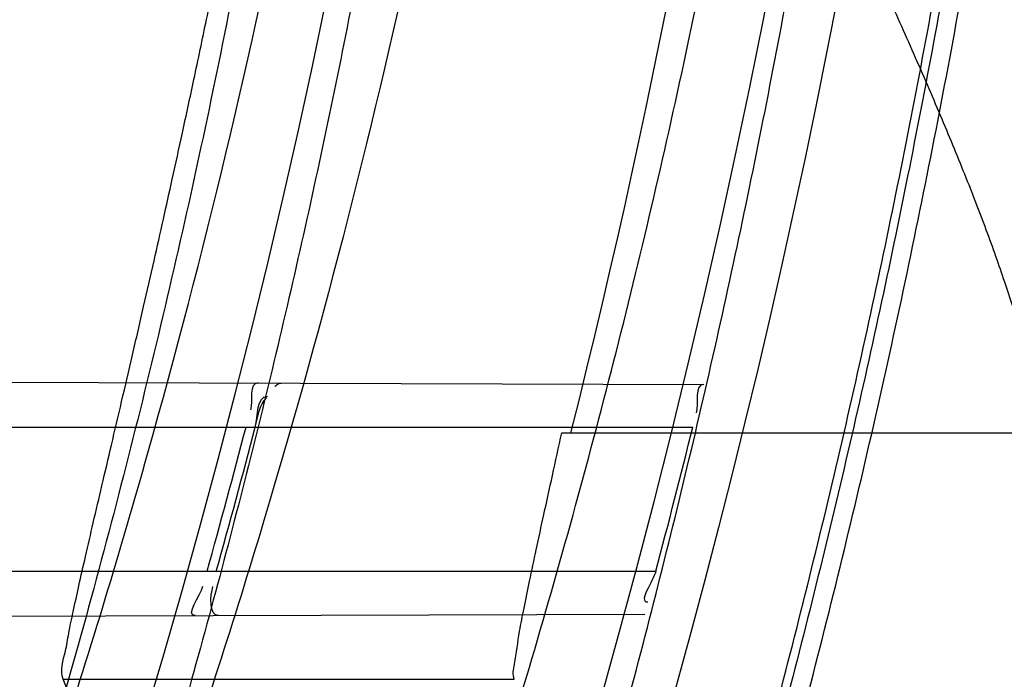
# Model space of a CAD drawing. Header units: millimetres. Extents: x 0 to 297, y 0 to 210.
# Tile 101 of 256: x 145.238 to 145.2857, y 93.0849 to 93.1169. Entities that reach past the tile are written whole.
import ezdxf

# ---------------------------------------------------------------- set-up
doc = ezdxf.new("R2010")
doc.units = ezdxf.units.MM
doc.header["$LTSCALE"] = 16.335
doc.layers.get('0').update_dxf_attribs({"linetype": 'CONTINUOUS'})
for name, color, linetype in [('01_GLOBAL', 7, 'CONTINUOUS'), ('INTFCLR_1', 7, 'CONTINUOUS'), ('INTFCLR_144815', 7, 'CONTINUOUS')]:
    doc.layers.add(name, color=color, linetype=linetype)

msp = doc.modelspace()

# ---------------------------------------------------------------- linework, layer by layer
at = {"color": 7, "linetype": 'Continuous'}
msp.add_circle((145.8748034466, 92.1344639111), 2.66, dxfattribs=at)
at = {"color": 9, "linetype": 'Continuous'}
msp.add_arc((145.8748034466, 92.1344639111), 2.6259090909, 92.9674534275, 177.0325465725, dxfattribs=at)
at = {"layer": '01_GLOBAL', "color": 7, "linetype": 'Continuous'}
msp.add_circle((145.8748034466, 92.1344639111), 2.695, dxfattribs=at)
at = {"layer": 'INTFCLR_1', "color": 9, "linetype": 'Continuous'}
for p, q in [((145.2104119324, 93.0994350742), (145.271158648, 93.0992230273)), ((145.2108577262, 93.0971596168), (145.2706262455, 93.0971596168)), ((145.2087624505, 93.09015961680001), (145.2688339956, 93.09015961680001)), ((145.2069335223, 93.0878720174), (145.2683072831, 93.0880862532))]:
    msp.add_line(p, q, dxfattribs=at)
at = {"layer": 'INTFCLR_1', "color": 7, "linetype": 'Continuous'}
msp.add_lwpolyline([(145.2503547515, 93.09913211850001), (145.2503921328, 93.0991658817), (145.2504289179, 93.0991958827), (145.250465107, 93.0992220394), (145.2505008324, 93.09924431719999), (145.2505359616, 93.099262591), (145.2505700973, 93.0992767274), (145.2506031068, 93.099286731), (145.2506351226, 93.09929266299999), (145.2506661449, 93.0992945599)], dxfattribs=at)
at = {"layer": 'INTFCLR_1', "color": 6, "linetype": 'Continuous'}
for centre, radius, start, end in [((144.8596077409, 93.1986596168), 0.4224162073, 270, 90.00000002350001), ((144.8596077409, 93.1986596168), 0.4014439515, 270, 90.00000002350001), ((144.8596387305, 93.1986576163), 0.4023311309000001, 344.3551674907, 345.3878368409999), ((144.8600708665, 93.19865759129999), 0.4023492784, 344.3558949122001, 345.3885142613), ((144.8596378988, 93.1986578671), 0.4233359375, 345.1497552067, 346.1277321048)]:
    msp.add_arc(centre, radius, start, end, dxfattribs=at)
at = {"layer": 'INTFCLR_1', "color": 9, "linetype": 'Continuous'}
for points, knots in [([(145.235167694, 93.06803805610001), (145.2359987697, 93.0702994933), (145.2376274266, 93.07486591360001), (145.2407305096, 93.0841265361), (145.2457654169, 93.10074899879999), (145.2504341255, 93.12025903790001), (145.2535169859, 93.1376959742), (145.2548129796, 93.1465996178), (145.2554818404, 93.15174935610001), (145.2570256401, 93.1646779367), (145.2586297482, 93.1867687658), (145.2583725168, 93.2128320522), (145.2571603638, 93.229722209), (145.2563978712, 93.2375211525), (145.2558364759, 93.24270819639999), (145.2541019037, 93.2567080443), (145.2501634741, 93.279125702), (145.2444881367, 93.3010123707), (145.2404287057, 93.31400265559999), (145.2389019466, 93.3186491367), (145.2365792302, 93.32549362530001), (145.2313391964, 93.3398030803), (145.2222901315, 93.3608048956), (145.211984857, 93.38064637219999), (145.2048007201, 93.3928589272), (145.2014430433, 93.39829523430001), (145.1992124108, 93.401838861), (145.1931796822, 93.4111586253), (145.1830706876, 93.4254621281), (145.1690288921, 93.44287479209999), (145.1571354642, 93.4559268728), (145.1488272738, 93.46426968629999), (145.1442335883, 93.4686868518), (145.1378598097, 93.47464399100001), (145.1289384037, 93.4824441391), (145.1192814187, 93.4900126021), (145.1131582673, 93.4943666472), (145.1101748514, 93.49636902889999), (145.1077179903, 93.4979464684), (145.1055301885, 93.4992630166), (145.1036031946, 93.50027403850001), (145.1025200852, 93.5007770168), (145.1016575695, 93.50108464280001), (145.1010609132, 93.5012239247), (145.1005598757, 93.50114822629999), (145.1004622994, 93.50067669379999), (145.1007027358, 93.5001554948), (145.1011202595, 93.49943321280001), (145.1017948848, 93.49852402), (145.1026939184, 93.4974154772), (145.1038249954, 93.4961153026), (145.1051758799, 93.49462279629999), (145.106740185, 93.4929397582), (145.1092045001, 93.4903307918), (145.1127127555, 93.4866635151), (145.1192604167, 93.47979277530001), (145.126411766, 93.4720844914), (145.1329263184, 93.4647171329), (145.1369531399, 93.4600323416), (145.143428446, 93.4523417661), (145.1533417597, 93.43987882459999), (145.1663378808, 93.4217466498), (145.175744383, 93.40694421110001), (145.1819029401, 93.3964078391), (145.1860815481, 93.3889972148), (145.1932904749, 93.3754706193), (145.2029180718, 93.35504416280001), (145.209559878, 93.3380139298), (145.212649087, 93.3291841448)], [0, 0, 0, 0, 0.0103790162, 0.0208837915, 0.0420711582, 0.08518389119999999, 0.1071959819, 0.1183353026, 0.1239410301, 0.1295663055, 0.1744258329, 0.2192337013, 0.2417180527, 0.2473539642, 0.2529903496, 0.2641931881, 0.3081223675, 0.3509244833, 0.3614867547, 0.3667496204, 0.3719934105, 0.3926231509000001, 0.4323812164, 0.470412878, 0.488854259, 0.4934078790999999, 0.4979383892, 0.5068921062, 0.5412323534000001, 0.5733304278, 0.6031976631, 0.6172528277, 0.6240454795, 0.630650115, 0.6548352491, 0.6750685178, 0.6834752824, 0.6871962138, 0.6905460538, 0.6960524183, 0.6981915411, 0.6999110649, 0.7012078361, 0.7020914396, 0.7026255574, 0.7031007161, 0.7038824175, 0.7050749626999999, 0.7066970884, 0.7087489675, 0.7112252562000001, 0.7141187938, 0.7174211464, 0.7211233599, 0.729578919, 0.7392839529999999, 0.762009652, 0.7748693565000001, 0.7816473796, 0.7886214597, 0.8181786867, 0.8502212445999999, 0.8846823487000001, 0.8936821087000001, 0.9027944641, 0.9213301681, 0.9597016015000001, 1, 1, 1, 1]), ([(145.1053256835, 93.4996596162), (145.1058354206, 93.4996595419), (145.1084302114, 93.49863302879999), (145.1114097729, 93.4968905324), (145.114679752, 93.49483322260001), (145.1177098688, 93.4928362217), (145.1239326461, 93.4884975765), (145.1337472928, 93.4809600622), (145.1428234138, 93.4731893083), (145.1493077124, 93.4672553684), (145.1539781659, 93.46285851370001), (145.1624222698, 93.4545580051), (145.1745124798, 93.4415729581), (145.1887911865, 93.4242473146), (145.1990766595, 93.4100090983), (145.2052148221, 93.400731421), (145.2074832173, 93.39720574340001), (145.2108964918, 93.3917990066), (145.2181971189, 93.3796576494), (145.2286731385, 93.3599279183), (145.2378781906, 93.33903206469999), (145.2432089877, 93.32479281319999), (145.2455710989, 93.31798419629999), (145.247123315, 93.31336339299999), (145.2512489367, 93.30044977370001), (145.2570185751, 93.2786891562), (145.2610247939, 93.2563880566), (145.262788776, 93.2424626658), (145.2633595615, 93.2373043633), (145.2641347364, 93.22954935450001), (145.2653671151, 93.21275432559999), (145.2656287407, 93.1868333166), (145.2639975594, 93.16486546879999), (145.2624282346, 93.15201095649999), (145.2617481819, 93.1468896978), (145.2604303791, 93.1380345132), (145.2572949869, 93.120689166), (145.2525471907, 93.10128539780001), (145.2474296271, 93.08475977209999), (145.2442749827, 93.0755508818), (145.2426192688, 93.07100993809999), (145.2417743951, 93.0687611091)], [0, 0, 0, 0, 0.0031306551, 0.0166311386, 0.0214593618, 0.0268204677, 0.03892666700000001, 0.0680356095, 0.1027865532, 0.1122690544, 0.1220182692, 0.1421808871, 0.1849821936, 0.2309157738, 0.2799873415, 0.2927705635, 0.2992370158, 0.3057352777, 0.3320402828, 0.3862318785, 0.4428084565, 0.4721382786, 0.4795908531, 0.487069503, 0.5020757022, 0.562848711, 0.6251729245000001, 0.641061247, 0.6490543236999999, 0.6570463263, 0.6889269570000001, 0.7524525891, 0.8160592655, 0.8240370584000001, 0.8319876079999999, 0.8477879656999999, 0.8790177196, 0.9402188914, 0.9703170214, 0.9852457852, 1, 1, 1, 1]), ([(145.1053256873, 92.89765960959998), (145.1051880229, 92.89765962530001), (145.1048509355, 92.897726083), (145.1048682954, 92.89833203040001), (145.1052289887, 92.89895544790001), (145.1058526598, 92.8998820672), (145.1068032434, 92.9010353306), (145.1086356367, 92.9031125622), (145.110803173, 92.9053838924), (145.113215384, 92.90786955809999), (145.1159839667, 92.9106973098), (145.1217014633, 92.91652117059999), (145.1287122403, 92.92380461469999), (145.1351564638, 92.9308006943), (145.1386445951, 92.9346890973), (145.1407113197, 92.9370268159), (145.1461908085, 92.9432875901), (145.1556953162, 92.95469486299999), (145.1688811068, 92.972191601), (145.1796415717, 92.9882287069), (145.1864241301, 92.99937733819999), (145.1895721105, 93.0047852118), (145.1916900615, 93.00849100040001), (145.1975256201, 93.0189931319), (145.2065751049, 93.0369888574), (145.2153782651, 93.057964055), (145.2208882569, 93.0733543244), (145.2234958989, 93.0813260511), (145.2249438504, 93.0859728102), (145.2285119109, 93.09781736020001), (145.2337695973, 93.1184588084), (145.2380725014, 93.143329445), (145.2399207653, 93.159825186), (145.2405908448, 93.1675708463), (145.2409875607, 93.1727748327), (145.241855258, 93.1870348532), (145.2420882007, 93.2103641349), (145.2404334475, 93.2336088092), (145.2387124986, 93.2477021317), (145.238008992, 93.2528187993), (145.2368850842, 93.26042393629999), (145.2340893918, 93.2765480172), (145.2284266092, 93.3006887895), (145.222482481, 93.3194563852), (145.2192099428, 93.32858819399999)], [0, 0, 0, 0, 0.0008731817, 0.001718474, 0.0032338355, 0.0055641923, 0.008732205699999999, 0.0127298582, 0.0231213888, 0.0286463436, 0.0346993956, 0.04822263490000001, 0.0804125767, 0.0988155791, 0.1085508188, 0.1135449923, 0.1186070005, 0.1613231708, 0.2076862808, 0.2575123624, 0.2837454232, 0.2904461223, 0.2972015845, 0.3108183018, 0.3666504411, 0.4248609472, 0.4549769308, 0.4703146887, 0.4780576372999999, 0.4858477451, 0.5487776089, 0.6130123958, 0.6457680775, 0.6540347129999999, 0.6623246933, 0.6788711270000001, 0.74464742, 0.8101273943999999, 0.8265053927, 0.8346996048, 0.8428861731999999, 0.8752668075, 0.9384714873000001, 1, 1, 1, 1])]:
    msp.add_open_spline(points, degree=3, knots=knots, dxfattribs=at)
at = {"layer": 'INTFCLR_1', "color": 6, "linetype": 'Continuous'}
for points, knots in [([(145.1350652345, 93.4996596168), (145.1342109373, 93.4996596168), (145.1357546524, 93.496718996), (145.1370803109, 93.4950968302), (145.1392467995, 93.49225027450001), (145.1419201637, 93.4890306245), (145.145337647, 93.4849215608), (145.149332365, 93.4801497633), (145.1536170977, 93.4749597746), (145.1578478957, 93.4697443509), (145.1617862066, 93.46477665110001), (145.1654017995, 93.46011427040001), (145.1686896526, 93.45577766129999), (145.1716611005, 93.4517737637), (145.1743369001, 93.4480934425), (145.176743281, 93.4447208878), (145.1789048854, 93.4416366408), (145.1808385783, 93.4388324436), (145.1825660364, 93.4362898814), (145.1841084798, 93.43398792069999), (145.185490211, 93.43189981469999), (145.1867189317, 93.4300221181), (145.1878098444, 93.42833769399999), (145.1887779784, 93.42682907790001), (145.1896459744, 93.4254651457), (145.1906214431, 93.4239206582), (145.191753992, 93.4221107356), (145.1928766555, 93.42029359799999), (145.1938510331, 93.4187005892), (145.1946912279, 93.4173162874), (145.1956155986, 93.415780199), (145.1966371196, 93.4140663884), (145.1977643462, 93.41215452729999), (145.1990081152, 93.4100186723), (145.2003754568, 93.4076384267), (145.201880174, 93.4049787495), (145.2035347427, 93.4020034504), (145.2053542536, 93.39866660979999), (145.2073580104, 93.3949100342), (145.2095596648, 93.3906775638), (145.2119715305, 93.3859042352), (145.214608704, 93.3805105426), (145.2174929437, 93.37438539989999), (145.220642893, 93.36739491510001), (145.2240752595, 93.35936816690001), (145.227802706, 93.35009965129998), (145.2318351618, 93.3392957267), (145.2361179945, 93.3267082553), (145.2403681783, 93.3126841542), (145.2442872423, 93.297814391), (145.2476657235, 93.2827730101), (145.2504753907, 93.2676905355), (145.2527156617, 93.25262667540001), (145.2543982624, 93.2375790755), (145.2555287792, 93.22258324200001), (145.256117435, 93.20762456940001), (145.2561708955, 93.1927266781), (145.2556951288, 93.17787585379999), (145.2546936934, 93.16307401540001), (145.2531693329, 93.1483330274), (145.2511191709, 93.1336232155), (145.2485428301, 93.1189642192), (145.2454275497, 93.1043242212), (145.2417708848, 93.0897217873), (145.2376203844, 93.07535951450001), (145.2332204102, 93.06193527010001), (145.2288852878, 93.0500177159), (145.2248596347, 93.0398394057), (145.2211587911, 93.03109336), (145.2177663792, 93.0235207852), (145.2146668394, 93.01692434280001), (145.2118379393, 93.01114230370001), (145.2092594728, 93.0060543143), (145.2069119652, 93.0015625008), (145.2047820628, 92.99759337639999), (145.2028538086, 92.9940827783), (145.2011073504, 92.9909675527), (145.1995253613, 92.98819559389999), (145.1980916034, 92.985722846), (145.1967959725, 92.9835200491), (145.1956290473, 92.9815607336), (145.1945782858, 92.97981554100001), (145.1936278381, 92.9782521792), (145.1927650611, 92.97684539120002), (145.1919665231, 92.9755535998), (145.1911689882, 92.97427311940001), (145.1903111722, 92.9729060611), (145.1893416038, 92.97137374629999), (145.1882509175, 92.9696663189), (145.1870226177, 92.9677633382), (145.1856376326, 92.96564257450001), (145.1840803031, 92.96328767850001), (145.1823329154, 92.9606826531), (145.1803729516, 92.95780619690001), (145.1781781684, 92.9546380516), (145.1757236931, 92.9511600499), (145.1729902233, 92.94736262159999), (145.1699514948, 92.94322961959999), (145.1665806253, 92.9387466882), (145.1628687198, 92.93392583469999), (145.1588145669, 92.9287817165), (145.1544498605, 92.9233761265), (145.149996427, 92.9179675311), (145.1458273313, 92.912982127), (145.1422457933, 92.9086810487), (145.1394492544, 92.9053205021), (145.1371773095, 92.9023512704), (145.1358081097, 92.9006787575), (145.134193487, 92.8976596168), (145.1350652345, 92.8976596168)], [0, 0, 0, 0, 0.0038604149, 0.007501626, 0.0124785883, 0.0188917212, 0.0268498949, 0.0364677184, 0.0470694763, 0.05724446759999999, 0.0668187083, 0.0757144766, 0.08390537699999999, 0.0914099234, 0.09824517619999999, 0.1044667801, 0.1101313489, 0.1152642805, 0.1198589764, 0.1240215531, 0.1277856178, 0.1311734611, 0.1341617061, 0.1368541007, 0.1392736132, 0.1414672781, 0.1451087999, 0.148921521, 0.1511192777, 0.1535471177, 0.1562389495, 0.1592204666, 0.1625628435, 0.1662680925, 0.1703891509, 0.1749670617, 0.1800766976, 0.185772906, 0.1921414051, 0.1993155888, 0.2073311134, 0.2163077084, 0.2264451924, 0.2379233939, 0.2509534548, 0.2658909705, 0.2830621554, 0.3030578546, 0.3259639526, 0.3492662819, 0.3725305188, 0.395610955, 0.4185782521, 0.4413347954, 0.4640172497, 0.4865192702, 0.5089682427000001, 0.5313242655, 0.5536477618, 0.5759939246, 0.5982772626, 0.6207472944, 0.6432362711, 0.6658996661, 0.6887559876, 0.7107777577, 0.7297237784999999, 0.7460531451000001, 0.7602331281, 0.7726347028, 0.7835467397, 0.7931663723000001, 0.8017211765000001, 0.8093215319, 0.8160683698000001, 0.8220757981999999, 0.8274205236, 0.83220661, 0.8364980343, 0.8403367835, 0.8437547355, 0.8468031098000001, 0.8495420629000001, 0.8520223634, 0.8542604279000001, 0.8564046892, 0.8588391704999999, 0.8615533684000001, 0.8645986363, 0.8679945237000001, 0.8717882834, 0.8760445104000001, 0.8807522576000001, 0.8859628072, 0.8917731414, 0.8981681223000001, 0.9051985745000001, 0.9129160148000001, 0.9213486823, 0.930543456, 0.9404096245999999, 0.9509435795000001, 0.9619432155, 0.9720502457, 0.9803711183, 0.9870628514, 0.9922716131, 0.9960607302, 1, 1, 1, 1]), ([(145.1350652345, 92.8976596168), (145.1360387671, 92.8976596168), (145.1377271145, 92.8987973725), (145.1403228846, 92.9003600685), (145.1432989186, 92.90252257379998), (145.1469787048, 92.9053401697), (145.1513602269, 92.908937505), (145.156189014, 92.9131306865), (145.1610884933, 92.9176135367), (145.16571304, 92.9220446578), (145.1699506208, 92.9262668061), (145.1738079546, 92.93025140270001), (145.1773032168, 92.9339784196), (145.1804624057, 92.93744342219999), (145.1833068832, 92.9406452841), (145.1858602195, 92.9435862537), (145.1881553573, 92.9462860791), (145.1902110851, 92.9487505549), (145.1920499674, 92.95099242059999), (145.1936917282, 92.95302517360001), (145.195161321, 92.95487020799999), (145.1964960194, 92.95656687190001), (145.197810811, 92.9582571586), (145.1992115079, 92.9600798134), (145.2006985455, 92.9620412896), (145.2021699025, 92.9640097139), (145.203615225, 92.9659689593), (145.2051191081, 92.96803560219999), (145.2067839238, 92.9703578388), (145.2086446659, 92.97299707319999), (145.2107239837, 92.976003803), (145.2130437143, 92.9794328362), (145.2156231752, 92.9833409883), (145.2184823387, 92.9877982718), (145.2216518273, 92.99290263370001), (145.2251614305, 92.9987667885), (145.229038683, 93.00552838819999), (145.2333125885, 93.0133695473), (145.2380078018, 93.0225036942), (145.2431555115, 93.03325044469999), (145.2486552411, 93.04576276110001), (145.2541538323, 93.05964751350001), (145.2592951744, 93.0742866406), (145.2638614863, 93.0891255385), (145.2678132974, 93.10401926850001), (145.2711637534, 93.1189518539), (145.2739112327, 93.1338443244), (145.2760779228, 93.14873712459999), (145.2776685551, 93.1635668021), (145.2786982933, 93.17835697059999), (145.2791763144, 93.1930929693), (145.2791102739, 93.20777733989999), (145.2785051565, 93.2224188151), (145.2773642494, 93.2370081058), (145.2756872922, 93.2515514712), (145.2734729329, 93.2660467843), (145.2707211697, 93.28047186), (145.2674209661, 93.2948590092), (145.2635667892, 93.3091902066), (145.259139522, 93.3234820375), (145.254151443, 93.33766185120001), (145.2488018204, 93.351194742), (145.2434345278, 93.3634522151), (145.238408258, 93.3740016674), (145.2338248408, 93.38297495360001), (145.2296571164, 93.3906774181), (145.2258775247, 93.3973229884), (145.2224553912, 93.4030908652), (145.2193628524, 93.40811759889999), (145.216567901, 93.41251817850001), (145.2140471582, 93.4163762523), (145.2117761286, 93.4197682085), (145.209737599, 93.422748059), (145.2079066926, 93.42537326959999), (145.20627007, 93.4276809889), (145.2048016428, 93.4297213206), (145.203482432, 93.43153041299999), (145.202221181, 93.4332394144), (145.2009100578, 93.4349957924), (145.1994654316, 93.43690657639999), (145.1979774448, 93.438847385), (145.1964846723, 93.44076776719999), (145.1949729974, 93.4426876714), (145.1933137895, 93.4447656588), (145.1914604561, 93.4470505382), (145.1893845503, 93.4495659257), (145.1870661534, 93.45232249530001), (145.1844777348, 93.45533473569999), (145.1815962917, 93.45861035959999), (145.1783918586, 93.4621590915), (145.174841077, 93.46597939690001), (145.1709238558, 93.47006182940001), (145.1666153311, 93.47439075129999), (145.1619164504, 93.47892812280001), (145.1569054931, 93.4835493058), (145.1519289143, 93.48790146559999), (145.1473729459, 93.4916672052), (145.1435388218, 93.4946187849), (145.1404516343, 93.4968744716), (145.1377826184, 93.49848721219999), (145.1360568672, 93.4996596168), (145.1350652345, 93.4996596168)], [0, 0, 0, 0, 0.0042187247, 0.0081401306, 0.0133978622, 0.0200459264, 0.0282638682, 0.0379443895, 0.0477615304, 0.05703690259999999, 0.0656973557, 0.0736821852, 0.0810680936, 0.0878383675, 0.0940009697, 0.0996271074, 0.1047154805, 0.1093563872, 0.1135342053, 0.1172803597, 0.1206792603, 0.1237557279, 0.1266349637, 0.1299589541, 0.1337168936, 0.1373013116, 0.1406085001, 0.1442672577, 0.148377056, 0.1529904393, 0.1582606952, 0.164218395, 0.1709303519, 0.1785521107, 0.1871652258, 0.1969659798, 0.2081658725, 0.2209392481, 0.2356613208, 0.2526660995, 0.2725685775, 0.2948769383, 0.3173640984, 0.3397873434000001, 0.3621386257, 0.3841211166, 0.4060891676, 0.4277469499, 0.4493218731, 0.470705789, 0.4919793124, 0.5131981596, 0.5343255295, 0.5554668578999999, 0.5765984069, 0.5977513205, 0.6189954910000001, 0.6402209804, 0.6617015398, 0.6832900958, 0.7050415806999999, 0.7268239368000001, 0.7463339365, 0.7630160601, 0.7774553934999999, 0.7899931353, 0.8009638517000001, 0.8105830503, 0.8190545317, 0.8265380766, 0.8331730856, 0.8390248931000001, 0.8442268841, 0.8488182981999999, 0.8528943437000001, 0.8564866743, 0.8597116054, 0.8625968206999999, 0.8656908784, 0.8692094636, 0.8729771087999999, 0.8762884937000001, 0.879749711, 0.8835661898, 0.8878115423, 0.8924986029, 0.8976989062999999, 0.9034198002, 0.9097088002, 0.9166034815, 0.9241390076, 0.9323094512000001, 0.9411199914, 0.9506041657, 0.9606137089, 0.9706541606, 0.9792553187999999, 0.9862062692, 0.9916647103, 0.9957028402, 1, 1, 1, 1])]:
    msp.add_open_spline(points, degree=3, knots=knots, dxfattribs=at)
for points in [[(145.2495392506, 93.0992984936), (145.2490859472, 93.0993000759), (145.2492890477, 93.098426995), (145.2491746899, 93.09798835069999)], [(145.271158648, 93.0992230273), (145.2706825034, 93.0992246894), (145.2709099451, 93.0983037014), (145.2707957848, 93.0978414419)], [(145.2688339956, 93.09015961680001), (145.2687030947, 93.08966592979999), (145.2679369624, 93.08867508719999), (145.2684477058, 93.08867687)], [(145.2464874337, 93.08801008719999), (145.2459953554, 93.0880083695), (145.2467308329, 93.0889637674), (145.246863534, 93.08943761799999)], [(145.2476253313, 93.0880140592), (145.2471441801, 93.08801237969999), (145.247223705, 93.08896835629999), (145.2473534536, 93.08943168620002)]]:
    msp.add_open_spline(points, degree=3, dxfattribs=at)
at = {"layer": 'INTFCLR_1', "color": 7, "linetype": 'Continuous'}
for points in [[(145.2494076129, 93.0971596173), (145.249543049, 93.0976790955), (145.249462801, 93.098660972), (145.249999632, 93.0986573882)], [(145.2494076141, 93.0971596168), (145.2495384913, 93.09765582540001), (145.2495884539, 93.09824541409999), (145.2499640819, 93.0985950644)]]:
    msp.add_open_spline(points, degree=3, dxfattribs=at)
at = {"layer": 'INTFCLR_144815', "color": 6, "linetype": 'Continuous'}
msp.add_line((145.2642720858, 93.0968739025), (145.2887005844, 93.0968739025), dxfattribs=at)
at = {"layer": 'INTFCLR_144815', "color": 9, "linetype": 'Continuous'}
msp.add_line((145.240084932, 93.0849213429), (145.2619674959, 93.0849213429), dxfattribs=at)
at = {"layer": 'INTFCLR_144815', "color": 6, "linetype": 'Continuous'}
for radius in [0.4466793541, 0.4256665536]:
    msp.add_circle((144.8596077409, 93.1986596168), radius, dxfattribs=at)
for radius, start, end in [(0.6157754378, 313.9937911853, 154.5150993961), (0.5947754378, 312.9543589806, 154.5144414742), (0.5751005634, 282.2440355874, 71.2863570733), (0.4537777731, 308.490992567, 51.50900743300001), (0.4747905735, 316.9838592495, 43.0161407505), (0.4480128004, 313.9992414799, 46.00075850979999), (0.4177015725, 345.8961331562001, 14.1038668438)]:
    msp.add_arc((144.8596077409, 93.1986596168), radius, start, end, dxfattribs=at)
at = {"layer": 'INTFCLR_144815', "color": 9, "linetype": 'Continuous'}
for centre, radius, start, end in [((144.8596077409, 93.1986596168), 0.5712784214, 292.4997540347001, 54.0964566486), ((144.8596102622, 93.19866079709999), 0.5153523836, 292.4997540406, 54.09645665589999), ((144.8596257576, 93.1986639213), 0.5066391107, 311.2505121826, 48.7494878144), ((144.859607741, 93.1986596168), 0.4617768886, 314.0862202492, 45.9137797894), ((144.8596077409, 93.1986596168), 0.450734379, 313.8592910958, 46.1407088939), ((144.8596077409, 93.1986596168), 0.4477854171, 314.0319604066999, 45.9680396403)]:
    msp.add_arc(centre, radius, start, end, dxfattribs=at)
at = {"layer": 'INTFCLR_144815', "color": 6, "linetype": 'Continuous'}
msp.add_ellipse((144.8596077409, 92.8135764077), major_axis=(0, 0.5779184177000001), ratio=0.7456587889, start_param=-1.0919724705, end_param=-1.0820479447, dxfattribs=at)
for points, knots in [([(145.1715348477, 92.8871597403), (145.1712150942, 92.887165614), (145.1712119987, 92.888398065), (145.1717859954, 92.8890887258), (145.1723169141, 92.8900495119), (145.1728921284, 92.8909093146), (145.1735763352, 92.8919125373), (145.1743814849, 92.8930382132), (145.17530592, 92.89429876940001), (145.1763525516, 92.89569628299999), (145.1775225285, 92.8972363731), (145.1788179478, 92.8989246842), (145.1802417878, 92.90076905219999), (145.1817966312, 92.902777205), (145.1834827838, 92.9049546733), (145.1852973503, 92.907303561), (145.1872357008, 92.90982438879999), (145.189295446, 92.9125211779), (145.1914790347, 92.9154049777), (145.1937896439, 92.9184888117), (145.1962240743, 92.9217782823), (145.1987743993, 92.92527328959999), (145.2014309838, 92.9289717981), (145.2041860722, 92.9328747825), (145.2070298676, 92.9369806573), (145.2099514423, 92.9412863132), (145.2129388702, 92.94578706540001), (145.215979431, 92.95047669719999), (145.2190598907, 92.95534762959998), (145.2221667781, 92.9603911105), (145.2252866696, 92.9655974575), (145.2284064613, 92.9709563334), (145.2315136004, 92.9764570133), (145.2345962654, 92.98208862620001), (145.2376434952, 92.98784036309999), (145.2406452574, 92.99370162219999), (145.2435925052, 92.99966217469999), (145.2464771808, 93.005712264), (145.2492921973, 93.01184268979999), (145.2520314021, 93.01804486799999), (145.2546894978, 93.0243108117), (145.2572619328, 93.0306330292), (145.2597453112, 93.03700571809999), (145.2621317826, 93.0434101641), (145.2644188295, 93.0498389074), (145.2666074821, 93.05629353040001), (145.2687002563, 93.0627819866), (145.2706975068, 93.0693065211), (145.2725965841, 93.0758590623), (145.2743963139, 93.08243582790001), (145.2760946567, 93.0890285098), (145.2776905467, 93.0956308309), (145.2791843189, 93.1022416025), (145.2805765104, 93.10886063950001), (145.2818676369, 93.1154879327), (145.2830580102, 93.12212274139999), (145.2841477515, 93.12876325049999), (145.2851369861, 93.1354072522), (145.2860260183, 93.1420534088), (145.2868152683, 93.14870134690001), (145.2875051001, 93.1553505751), (145.2880958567, 93.16200073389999), (145.2885878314, 93.1686513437), (145.2889813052, 93.17530234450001), (145.289276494, 93.18195348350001), (145.2894735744, 93.1886048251), (145.2895726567, 93.1952561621), (145.2895738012, 93.20190757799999), (145.2894770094, 93.20855889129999), (145.2892822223, 93.2152102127), (145.2889893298, 93.2218613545), (145.2885981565, 93.228512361), (145.2881084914, 93.23516293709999), (145.2875200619, 93.2418129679), (145.2868325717, 93.24846205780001), (145.2860456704, 93.2551099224), (145.2851589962, 93.26175603), (145.2841721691, 93.2683997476), (145.2830848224, 93.2750402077), (145.2818965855, 93.2816764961), (145.2806070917, 93.2883076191), (145.2792161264, 93.2949318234), (145.2777236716, 93.3015466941), (145.27612979, 93.30814986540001), (145.2744344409, 93.314739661), (145.2726374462, 93.3213150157), (145.2707388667, 93.3278740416), (145.2687392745, 93.3344133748), (145.2666397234, 93.34092869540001), (145.2644415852, 93.34741542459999), (145.2621464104, 93.3538691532), (145.2597562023, 93.3602849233), (145.2572735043, 93.3666571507), (145.2547014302, 93.37297970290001), (145.2520437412, 93.3792458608), (145.2493049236, 93.3854482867), (145.2464902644, 93.3915790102), (145.2436059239, 93.39762942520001), (145.240658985, 93.4035903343), (145.2376574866, 93.4094520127), (145.2346104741, 93.4152042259), (145.231527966, 93.4208363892), (145.2284209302, 93.42633767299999), (145.2253011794, 93.4316972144), (145.2221812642, 93.4369042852), (145.2190742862, 93.44194854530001), (145.2159936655, 93.44682031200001), (145.2129528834, 93.4515108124), (145.209965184, 93.45601244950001), (145.207043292, 93.4603189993), (145.2041991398, 93.4644257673), (145.2014436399, 93.4683296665), (145.1987864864, 93.47202925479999), (145.1962360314, 93.47552468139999), (145.1937992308, 93.47881756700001), (145.1914816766, 93.48191080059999), (145.1892876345, 93.484808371), (145.1872201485, 93.487515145), (145.1852811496, 93.49003667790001), (145.1834716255, 93.49237897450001), (145.1817917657, 93.4945483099), (145.1802410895, 93.4965510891), (145.1788186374, 93.4983936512), (145.1775230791, 93.5000821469), (145.1763528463, 93.5016225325), (145.1753062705, 93.5030200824), (145.1743814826, 93.5042807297), (145.1735770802, 93.50540657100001), (145.1728902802, 93.5064096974), (145.1723225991, 93.507270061), (145.1718630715, 93.5080606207), (145.171402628, 93.5088026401), (145.1710534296, 93.51015065), (145.1715348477, 93.5101594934)], [0, 0, 0, 0, 0.0014103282, 0.0032894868, 0.0045784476, 0.006109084, 0.0078878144, 0.009921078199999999, 0.0122159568, 0.0147800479, 0.0176210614, 0.0207450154, 0.0241645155, 0.0278962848, 0.0319450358, 0.0363094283, 0.0409856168, 0.0459681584, 0.0512740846, 0.0569372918, 0.0629614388, 0.06932079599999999, 0.0760170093, 0.0830428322, 0.09038864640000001, 0.09804223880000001, 0.1059886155, 0.1142106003, 0.1226891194, 0.1314036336, 0.1403327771, 0.1494548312, 0.1587482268, 0.1681920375, 0.1777662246, 0.1874518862, 0.1972313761, 0.2070885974, 0.2170088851, 0.2269790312, 0.2369874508, 0.247023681, 0.2570780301, 0.2671479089, 0.2771627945, 0.2871678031, 0.297203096, 0.3072268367, 0.3172573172, 0.3272873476, 0.3372951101, 0.3472786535, 0.3572404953, 0.3671820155, 0.3771057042, 0.38701475, 0.3969071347, 0.4067804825, 0.4166362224, 0.4264761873, 0.4363022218, 0.4461151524, 0.4559173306, 0.4657100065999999, 0.4754958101, 0.4852761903, 0.4950537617, 0.5048299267, 0.514607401, 0.5243876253, 0.5341732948, 0.5439658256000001, 0.5537677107, 0.5635801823, 0.5734055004, 0.5832449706, 0.5931003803, 0.6029729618, 0.6128636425, 0.6227732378, 0.6327028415, 0.6426530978, 0.6526214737, 0.6626060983, 0.6726078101, 0.6826271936, 0.6926651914, 0.7027189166, 0.7127821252, 0.7228511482, 0.7329216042, 0.7429877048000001, 0.7530428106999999, 0.7630790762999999, 0.7730874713, 0.7830577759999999, 0.7929782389, 0.8028356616, 0.8126154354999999, 0.8223014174, 0.8318761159, 0.8413205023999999, 0.8506146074, 0.8597374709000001, 0.8686675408, 0.8773831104, 0.8858627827, 0.8940860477, 0.9020337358, 0.9096886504, 0.9170358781, 0.9240630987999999, 0.9307608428, 0.9371226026, 0.9431446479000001, 0.9488258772, 0.9541674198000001, 0.9591725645, 0.9638462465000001, 0.9681947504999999, 0.9722253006, 0.9759458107, 0.979364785, 0.9824904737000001, 0.9853313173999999, 0.9878955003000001, 0.9901906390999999, 0.9922241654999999, 0.994002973, 0.9955336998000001, 0.9968227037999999, 0.9978766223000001, 1, 1, 1, 1]), ([(145.1816919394, 93.4996596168), (145.1813689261, 93.4996596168), (145.181354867, 93.4984164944), (145.1818990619, 93.4977049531), (145.1824036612, 93.4967241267), (145.1829511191, 93.4958450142), (145.1836029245, 93.49481997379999), (145.1843702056, 93.4936699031), (145.1852510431, 93.4923828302), (145.1862478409, 93.4909569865), (145.1873615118, 93.4893868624), (145.1885933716, 93.48766759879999), (145.1899443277, 93.4857938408), (145.1914151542, 93.48376000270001), (145.1930061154, 93.48156053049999), (145.1947171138, 93.47918971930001), (145.1965473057, 93.47664219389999), (145.1984952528, 93.47391268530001), (145.2005585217, 93.47099658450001), (145.2027337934, 93.46788981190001), (145.2050166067, 93.46458923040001), (145.207401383, 93.4610926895), (145.2098813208, 93.4573992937), (145.2124484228, 93.45350951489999), (145.2150935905, 93.44942523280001), (145.2178067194, 93.44514979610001), (145.2205768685, 93.4406879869), (145.2233924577, 93.436045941), (145.2262415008, 93.43123100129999), (145.2291118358, 93.4262515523), (145.2319913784, 93.42111677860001), (145.2348683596, 93.4158364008), (145.2377314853, 93.4104204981), (145.2405700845, 93.4048793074), (145.2433742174, 93.39922304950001), (145.2461347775, 93.3934617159), (145.2488435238, 93.3876049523), (145.2514930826, 93.381661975), (145.2540769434, 93.37564147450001), (145.2565894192, 93.3695515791), (145.2590255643, 93.3633999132), (145.2613812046, 93.35719337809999), (145.2636527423, 93.3509384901), (145.2658372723, 93.34464092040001), (145.2679322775, 93.3383061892), (145.2699358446, 93.3319388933), (145.2718463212, 93.32554360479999), (145.2736625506, 93.3191239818), (145.275383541, 93.3126837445), (145.2770086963, 93.30622572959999), (145.2785375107, 93.29975290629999), (145.2799697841, 93.29326740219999), (145.281305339, 93.2867715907), (145.282544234, 93.2802670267), (145.2836865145, 93.2737555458), (145.2847323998, 93.2672381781), (145.285682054, 93.2607163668), (145.2865357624, 93.2541907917), (145.2872937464, 93.2476625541), (145.2879563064, 93.24113198), (145.2885236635, 93.2345999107), (145.2889960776, 93.22806647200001), (145.2893737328, 93.22153232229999), (145.2896568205, 93.2149974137), (145.2898454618, 93.208462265), (145.2899397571, 93.20192674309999), (145.2899397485, 93.1953913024), (145.2898454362, 93.18885579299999), (145.2896567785, 93.1823206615), (145.2893736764, 93.175785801), (145.2889960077, 93.1692516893), (145.2885235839, 93.1627183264), (145.2879562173, 93.1561863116), (145.2872936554, 93.1496558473), (145.2865356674, 93.1431276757), (145.2856819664, 93.136602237), (145.2847323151, 93.130080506), (145.283686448, 93.1235632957), (145.2825441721, 93.1170518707), (145.2813053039, 93.1105474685), (145.2799697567, 93.1040517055), (145.2785375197, 93.0975663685), (145.277008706, 93.091093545), (145.2753835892, 93.0846356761), (145.2736625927, 93.0781954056), (145.2718464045, 93.07177591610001), (145.2699359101, 93.0653805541), (145.2679323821, 93.0590133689), (145.2658373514, 93.05267854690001), (145.2636528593, 93.0463810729), (145.2613812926, 93.04012609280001), (145.2590256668, 93.03391958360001), (145.2565895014, 93.0277678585), (145.2540770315, 93.0216779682), (145.2514931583, 93.01565743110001), (145.2488435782, 93.00971440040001), (145.2461348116, 93.0038575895), (145.2433742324, 92.99809621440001), (145.2405700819, 92.9924399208), (145.2377314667, 92.9868986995), (145.2348683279, 92.98148277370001), (145.2319913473, 92.9762023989), (145.2291118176, 92.97106764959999), (145.2262415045, 92.9660882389), (145.2233924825, 92.9612733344), (145.220576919, 92.95663132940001), (145.2178068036, 92.95216957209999), (145.2150937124, 92.9478941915), (145.2124485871, 92.9438099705), (145.2098815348, 92.9399202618), (145.2074016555, 92.9362269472), (145.2050169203, 92.9327304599), (145.2027341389, 92.9294299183), (145.2005588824, 92.9263231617), (145.1984956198, 92.92340706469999), (145.1965476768, 92.9206775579), (145.1947174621, 92.918129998), (145.1930064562, 92.91575917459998), (145.1914154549, 92.9135596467), (145.1899446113, 92.91152578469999), (145.1885936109, 92.9096519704), (145.1873617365, 92.9079326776), (145.1862480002, 92.9063625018), (145.1852512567, 92.9049366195), (145.1843701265, 92.90364951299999), (145.1836036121, 92.902499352), (145.1829493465, 92.90147443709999), (145.1824091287, 92.9005947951), (145.1819724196, 92.8997882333), (145.1815362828, 92.8990246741), (145.1812048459, 92.8976596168), (145.1816919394, 92.8976596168)], [0, 0, 0, 0, 0.0014863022, 0.0034583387, 0.00480742, 0.0064070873, 0.008263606, 0.0103831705, 0.0127725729, 0.0154385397, 0.018388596, 0.0216299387, 0.0251705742, 0.0290176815, 0.0331791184, 0.0376612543, 0.0424708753, 0.0476126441, 0.053091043, 0.05890788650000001, 0.0650637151, 0.071556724, 0.0783824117, 0.08553378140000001, 0.09300120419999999, 0.1007725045, 0.1088330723, 0.1171662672, 0.125753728, 0.1345758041, 0.1436120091, 0.1528416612, 0.1622443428, 0.1717998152, 0.1814887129, 0.1912927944, 0.2011949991, 0.2111795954, 0.2212322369, 0.2313400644, 0.2414915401, 0.251676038, 0.2618853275, 0.272110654, 0.2823462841, 0.2925853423, 0.3028240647, 0.3130572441, 0.3232827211, 0.3334966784, 0.3436983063, 0.353884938, 0.364056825, 0.3742120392, 0.3843517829, 0.3944749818, 0.4045834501, 0.4146764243, 0.4247563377, 0.4348229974, 0.4448791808, 0.4549248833, 0.4649631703, 0.4749943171, 0.4850215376, 0.4950452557, 0.505068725, 0.5150924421, 0.5251196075, 0.5351507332, 0.5451888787, 0.5552345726, 0.5652905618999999, 0.5753571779, 0.5854368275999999, 0.5955298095, 0.6056379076, 0.615761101, 0.6259004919, 0.6360558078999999, 0.6462271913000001, 0.6564139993, 0.6666151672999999, 0.6768294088, 0.6870543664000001, 0.6972879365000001, 0.7075261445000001, 0.7177656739, 0.7280008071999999, 0.7382265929, 0.7484354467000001, 0.7586203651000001, 0.7687717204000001, 0.7788795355, 0.7889322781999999, 0.7989169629, 0.8088192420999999, 0.8186233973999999, 0.8283123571, 0.8378678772, 0.8472706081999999, 0.8565002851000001, 0.8655364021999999, 0.8743584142, 0.8829458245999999, 0.8912789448, 0.8993394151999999, 0.9071106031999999, 0.9145779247, 0.9217291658, 0.9285546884, 0.9350475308, 0.9412033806, 0.9470201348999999, 0.9524985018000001, 0.9576403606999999, 0.9624499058, 0.9669322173, 0.9710936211, 0.9749409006, 0.978481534, 0.9817230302, 0.984673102, 0.9873392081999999, 0.9897286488, 0.9918483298, 0.9937048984, 0.9953046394, 0.9966537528, 0.9977587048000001, 1, 1, 1, 1]), ([(145.2619187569, 93.198659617), (145.2619187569, 93.19452705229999), (145.2617972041, 93.18625736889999), (145.2612501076, 93.1738549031), (145.2603370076, 93.16145215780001), (145.2590551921, 93.1490500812), (145.2574020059, 93.1366506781), (145.2553745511, 93.1242576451), (145.2529686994, 93.1118765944), (145.2501810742, 93.09951567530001), (145.2470107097, 93.0871860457), (145.2434550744, 93.07490437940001), (145.2395175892, 93.0626901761), (145.2352018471, 93.05056894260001), (145.2305195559, 93.03857297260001), (145.2254865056, 93.026740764), (145.2201294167, 93.0151203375), (145.2144851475, 93.00376778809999), (145.2086034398, 92.9927497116), (145.2025493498, 92.98213900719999), (145.1964022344, 92.9720136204), (145.1902548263, 92.96245285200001), (145.1842079, 92.9535296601), (145.1783638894, 92.94530411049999), (145.1728175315, 92.9378166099), (145.1676486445, 92.9310831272), (145.1629171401, 92.9250980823), (145.1586605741, 92.91983716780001), (145.1549015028, 92.9152592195), (145.1516394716, 92.9113214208), (145.1488735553, 92.9079678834), (145.1465811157, 92.9051666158), (145.1447678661, 92.9028433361), (145.1433636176, 92.901047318), (145.1424842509, 92.89954064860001), (145.1417601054, 92.8987053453), (145.1418564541, 92.8976596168), (145.1421340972, 92.8976596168)], [0, 0, 0, 0, 0.0373969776, 0.0748305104, 0.1123278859, 0.1499208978, 0.1876426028, 0.2255106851, 0.2635438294, 0.3017616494, 0.3401610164, 0.3787310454, 0.4174490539, 0.4562752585, 0.4951477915, 0.5339633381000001, 0.5726158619, 0.6109244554, 0.6486768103, 0.6856239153, 0.7214601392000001, 0.7558561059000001, 0.7884730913, 0.8189949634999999, 0.8471589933, 0.8727898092, 0.8958085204, 0.9161981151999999, 0.9340282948, 0.9494114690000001, 0.9624736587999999, 0.9733586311, 0.9821878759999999, 0.9890812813, 0.9941468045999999, 0.9974875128, 1, 1, 1, 1]), ([(145.1615550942, 92.8871597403), (145.1612445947, 92.8871653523), (145.1612273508, 92.8883633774), (145.1618093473, 92.88902974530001), (145.1623391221, 92.8899608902), (145.1629159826, 92.8907942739), (145.1636016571, 92.8917673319), (145.1644091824, 92.8928595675), (145.165336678, 92.8940832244), (145.1663871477, 92.895440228), (145.1675618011, 92.8969361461), (145.1688622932, 92.8985758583), (145.170290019, 92.9003649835), (145.1718464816, 92.90230967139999), (145.1735329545, 92.9044164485), (145.1753505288, 92.9066922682), (145.177299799, 92.9091441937), (145.1793809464, 92.9117795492), (145.1815932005, 92.91460528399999), (145.1839344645, 92.9176275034), (145.1864007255, 92.9208506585), (145.1889860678, 92.92427744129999), (145.1916830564, 92.92790912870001), (145.1944830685, 92.9317458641), (145.1973763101, 92.9357865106), (145.200351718, 92.94002829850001), (145.2033970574, 92.94446670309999), (145.2064992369, 92.9490956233), (145.2096445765, 92.95390750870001), (145.2128191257, 92.9588935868), (145.2160089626, 92.9640441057), (145.2192004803, 92.9693486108), (145.2223806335, 92.9747962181), (145.225537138, 92.98037587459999), (145.2286586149, 92.9860765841), (145.2317346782, 92.9918875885), (145.2347559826, 92.9977985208), (145.2377142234, 93.00379950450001), (145.2406021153, 93.0098812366), (145.2434133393, 93.01603502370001), (145.2461424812, 93.0222528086), (145.2487849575, 93.0285271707), (145.2513369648, 93.03485138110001), (145.2537953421, 93.04121924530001), (145.2561575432, 93.04762518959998), (145.258421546, 93.0540641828), (145.2605857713, 93.06053167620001), (145.2626490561, 93.06702366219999), (145.2646105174, 93.07353639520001), (145.2664696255, 93.08006675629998), (145.2682260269, 93.0866117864), (145.269879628, 93.09316909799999), (145.2714304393, 93.099736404), (145.272878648, 93.1063119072), (145.2742244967, 93.1128938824), (145.2754683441, 93.1194810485), (145.2766105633, 93.1260721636), (145.2776515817, 93.132666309), (145.2785918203, 93.13926261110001), (145.2794317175, 93.14586047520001), (145.2801716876, 93.15245937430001), (145.280812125, 93.159058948), (145.2813533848, 93.1656588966), (145.2817957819, 93.1722590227), (145.2821395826, 93.17885920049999), (145.2823849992, 93.1854593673), (145.2825321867, 93.19205949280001), (145.2825648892, 93.1964597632), (145.2825648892, 93.1986596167)], [0, 0, 0, 0, 0.0027272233, 0.00637693, 0.0088871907, 0.0118720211, 0.0153444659, 0.0193180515, 0.02380733, 0.0288260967, 0.0343890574, 0.0405101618, 0.0472051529, 0.05449051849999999, 0.0623846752, 0.0709044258, 0.0800682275, 0.08989261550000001, 0.1003941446, 0.1115838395, 0.1234656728, 0.1360350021, 0.1492811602, 0.1631910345, 0.1777467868, 0.1929237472, 0.2086919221, 0.2250163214, 0.241858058, 0.2591751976, 0.2769240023, 0.2950599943, 0.3135389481, 0.3323178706, 0.3513557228, 0.3706138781, 0.3900565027, 0.40965088, 0.4293672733, 0.4491790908, 0.4690627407, 0.4889974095, 0.5089649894, 0.5289504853, 0.5489397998, 0.5689220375, 0.5888883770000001, 0.6088300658, 0.6287418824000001, 0.6486179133, 0.6684555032, 0.6882511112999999, 0.7080041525, 0.7277129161, 0.7473782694, 0.7670001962, 0.7865808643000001, 0.8061213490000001, 0.8256243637, 0.8450923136, 0.8645285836, 0.8839363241, 0.9033192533, 0.9226811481, 0.9420259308, 0.9613578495, 0.9806810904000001, 1, 1, 1, 1]), ([(145.1891690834, 92.9047879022), (145.1887851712, 92.9047946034), (145.1889546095, 92.9063099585), (145.1897315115, 92.9074508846), (145.1908843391, 92.9095999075), (145.1925602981, 92.9121332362), (145.1947341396, 92.9154009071), (145.1974252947, 92.9193185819), (145.2006308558, 92.9239734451), (145.2042332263, 92.9292366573), (145.2079731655, 92.9347820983), (145.2115725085, 92.94023253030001), (145.2148750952, 92.94533809), (145.2178706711, 92.9500745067), (145.220574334, 92.9544418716), (145.2230116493, 92.9584575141), (145.2251949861, 92.9621251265), (145.2271471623, 92.9654624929), (145.2288885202, 92.96848897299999), (145.2304549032, 92.97125332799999), (145.2319718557, 92.97396705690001), (145.2335082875, 92.97675649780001), (145.235040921, 92.97958443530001), (145.236458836, 92.9822408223), (145.2377089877, 92.98461664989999), (145.2388113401, 92.9867374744), (145.2397838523, 92.9886289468), (145.2406875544, 92.9904043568), (145.241596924, 92.99220974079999), (145.2425851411, 92.99419277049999), (145.2436776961, 92.99641190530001), (145.2448886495, 92.9989051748), (145.2462310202, 93.0017128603), (145.2477173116, 93.0048776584), (145.2493581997, 93.008442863), (145.251170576, 93.0124729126), (145.2531660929, 93.017031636), (145.2553605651, 93.0222009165), (145.2577752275, 93.02809295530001), (145.2604300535, 93.0348469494), (145.26333995, 93.04263079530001), (145.2665092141, 93.0516239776), (145.2699429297, 93.06209629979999), (145.27355238, 93.07413936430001), (145.2770962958, 93.08734809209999), (145.2803400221, 93.1011291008), (145.2831548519, 93.11499648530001), (145.285532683, 93.12890971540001), (145.2874745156, 93.1428484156), (145.288982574, 93.15681988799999), (145.2900557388, 93.170785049), (145.2906967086, 93.184736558), (145.290839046, 93.1940239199), (145.290839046, 93.1986596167)], [0, 0, 0, 0, 0.0036397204, 0.0085369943, 0.0157954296, 0.0255088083, 0.0378134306, 0.0528137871, 0.0706279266, 0.09136563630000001, 0.1132788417, 0.1340284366, 0.1532798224, 0.1709168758, 0.1871507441, 0.2019689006, 0.2154440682, 0.2276101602, 0.2386187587, 0.2485421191, 0.257728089, 0.268088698, 0.2787291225, 0.288218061, 0.2966314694, 0.3041773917, 0.3108751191, 0.3167920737, 0.3230614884, 0.3300369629, 0.337794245, 0.3465081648, 0.3563110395, 0.3672939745, 0.3796510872, 0.3935134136, 0.4091801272, 0.426821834, 0.4467452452, 0.4695381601, 0.4956096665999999, 0.5255127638, 0.5599184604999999, 0.6000687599, 0.6446728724, 0.6895337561, 0.7342496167, 0.7787833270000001, 0.8233104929, 0.8676315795, 0.9119694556, 0.9560574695, 1, 1, 1, 1]), ([(145.3115000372, 93.1986596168), (145.3115000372, 93.1940578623), (145.3113516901, 93.1848438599), (145.3106831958, 93.17102452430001), (145.3095662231, 93.1572039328), (145.3079983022, 93.14339218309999), (145.3059760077, 93.1295957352), (145.3034956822, 93.11582382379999), (145.3005540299, 93.10208957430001), (145.2971490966, 93.0884112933), (145.2932813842, 93.0748135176), (145.2889552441, 93.06132776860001), (145.2841806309, 93.0479939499), (145.2789753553, 93.0348614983), (145.2733674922, 93.0219903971), (145.2673981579, 93.00945161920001), (145.2611238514, 92.9973266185), (145.2546184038, 92.98570571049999), (145.2479729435, 92.97468395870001), (145.2412937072, 92.9643554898), (145.2346967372, 92.9548055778), (145.2282996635, 92.9461025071), (145.2222127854, 92.9382912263), (145.2165301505, 92.93138957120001), (145.2113244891, 92.9253902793), (145.2066450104, 92.9202629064), (145.2025199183, 92.9159680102), (145.1989594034, 92.9124424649), (145.1959636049, 92.9096674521), (145.1935201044, 92.90750180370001), (145.1913967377, 92.9059628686), (145.1900017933, 92.9047733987), (145.1891691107, 92.9047879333)], [0, 0, 0, 0, 0.0421285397, 0.08434683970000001, 0.1266414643, 0.1690446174, 0.2115817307, 0.2542734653, 0.2971305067, 0.3401457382, 0.3832945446, 0.4265305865, 0.4697791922, 0.5129300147, 0.5558322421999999, 0.5982870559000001, 0.6400420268, 0.6807938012, 0.7201892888, 0.7578469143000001, 0.7933806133, 0.8264335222, 0.8567170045, 0.8840287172, 0.9082689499, 0.9294277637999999, 0.9475672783, 0.9627965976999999, 0.9752495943, 0.9850650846, 0.9923757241, 1, 1, 1, 1]), ([(145.240084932, 93.0849213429), (145.2399166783, 93.0853456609), (145.2402035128, 93.086136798), (145.2403573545, 93.08721019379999), (145.2405906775, 93.08826804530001), (145.2408586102, 93.089512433), (145.2411856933, 93.09094924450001), (145.2415603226, 93.0925707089), (145.2419809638, 93.0943688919), (145.2424406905, 93.0963292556), (145.2429362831, 93.098443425), (145.2434574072, 93.10068418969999), (145.2439827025, 93.1029613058), (145.244482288, 93.1051557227), (145.2449450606, 93.10721529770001), (145.2454040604, 93.1092826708), (145.2458979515, 93.1115425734), (145.2464536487, 93.11412604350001), (145.2470457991, 93.11694181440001), (145.2474467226, 93.1188935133), (145.2476456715, 93.1198733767)], [0, 0, 0, 0, 0.0382780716, 0.06280512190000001, 0.0927930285, 0.1285269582, 0.1697539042, 0.2162944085, 0.2681051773, 0.3246108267, 0.3851500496, 0.4502018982, 0.5175332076, 0.5811207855, 0.6389311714, 0.6945524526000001, 0.7587092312, 0.8329162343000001, 0.9161533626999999, 1, 1, 1, 1]), ([(145.287594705, 93.0968739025), (145.2875539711, 93.09717483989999), (145.2874579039, 93.0977929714), (145.2872769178, 93.09874168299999), (145.2870546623, 93.09973862), (145.2867909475, 93.10078421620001), (145.2864857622, 93.10187863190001), (145.2861392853, 93.1030217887), (145.2857519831, 93.10421311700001), (145.2853245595, 93.1054517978), (145.2848580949, 93.1067364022), (145.2843539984, 93.10806510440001), (145.2838141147, 93.109435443), (145.2832407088, 93.1108444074), (145.2826364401, 93.1122885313), (145.2820043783, 93.11376385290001), (145.2813480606, 93.11526578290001), (145.2806715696, 93.1167889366), (145.2799793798, 93.1183274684), (145.2795117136, 93.1193569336), (145.2792763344, 93.1198733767)], [0, 0, 0, 0, 0.0371389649, 0.0764822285, 0.1180964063, 0.1620349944, 0.2083435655, 0.2570323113, 0.3081075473, 0.3615346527, 0.417275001, 0.4752395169, 0.535325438, 0.5973945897, 0.6612693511, 0.7267706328, 0.7936791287, 0.8617189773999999, 0.9305906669, 1, 1, 1, 1]), ([(145.2619674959, 93.0849213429), (145.2618752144, 93.08514655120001), (145.2620454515, 93.0859694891), (145.2621802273, 93.0870879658), (145.2624545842, 93.0884378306), (145.2627212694, 93.0897543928), (145.2630450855, 93.0912715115), (145.2634151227, 93.0929779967), (145.2638299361, 93.09486673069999), (145.2641205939, 93.0961857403), (145.2642720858, 93.0968739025)], [0, 0, 0, 0, 0.0599072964, 0.1927377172, 0.2859156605, 0.3966802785, 0.5240392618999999, 0.6675368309, 0.8265561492, 1, 1, 1, 1])]:
    msp.add_open_spline(points, degree=3, knots=knots, dxfattribs=at)
at = {"layer": 'INTFCLR_144815', "color": 9, "linetype": 'Continuous'}
for points, knots in [([(145.2413747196, 93.498152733), (145.2428639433, 93.4962009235), (145.244886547, 93.4935564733), (145.2474551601, 93.4901649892), (145.2497308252, 93.4871420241), (145.2541366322, 93.4812212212), (145.2608916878, 93.47185803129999), (145.2694858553, 93.4592816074), (145.2769239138, 93.4476457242), (145.2822409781, 93.438833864), (145.2853801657, 93.4334642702), (145.2902521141, 93.42494438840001), (145.2975017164, 93.4114956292), (145.3067246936, 93.3925046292), (145.3132109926, 93.37744867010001), (145.3173738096, 93.36694038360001), (145.3201622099, 93.35964114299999), (145.3248954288, 93.3465192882), (145.3310525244, 93.3271579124), (145.3373574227, 93.3030034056), (145.3411666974, 93.28428486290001), (145.3433109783, 93.2714701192), (145.3446460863, 93.262725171), (145.3460875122, 93.25169165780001), (145.3472124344, 93.240581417), (145.3479204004, 93.2316403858), (145.3487845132, 93.2182383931), (145.3493461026, 93.1981566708), (145.3485394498, 93.1714382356), (145.3467779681, 93.15149967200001), (145.3451270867, 93.13828037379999), (145.343909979, 93.1295589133), (145.3415031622, 93.11464782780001), (145.3372609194, 93.09391415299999), (145.3309735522, 93.06989491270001), (145.3248291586, 93.0506051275), (145.3204306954, 93.03842591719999), (145.3183461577, 93.0329242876), (145.3169544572, 93.02931861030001), (145.3131561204, 93.01973981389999), (145.3066802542, 93.0047193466), (145.2974761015, 92.9857751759), (145.2894993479, 92.97097956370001), (145.283827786, 92.961170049), (145.2806417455, 92.9558349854), (145.2760993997, 92.94838364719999), (145.2694850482, 92.938036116), (145.2608832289, 92.925449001), (145.2541232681, 92.91607971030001), (145.2497158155, 92.9101571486), (145.2474419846, 92.907136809), (145.2448787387, 92.9037525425), (145.2428609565, 92.90111441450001), (145.2413748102, 92.89916662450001)], [0, 0, 0, 0, 0.0113523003, 0.0153945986, 0.0196724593, 0.0288485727, 0.04952051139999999, 0.0730548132, 0.0992747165, 0.1133659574, 0.1206417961, 0.1280352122, 0.1587481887, 0.1912667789, 0.2256293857, 0.2345212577, 0.2435306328, 0.2617592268, 0.2990180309, 0.3374305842, 0.3771409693, 0.3872950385, 0.3975091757, 0.4180450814, 0.4387403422, 0.4491382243, 0.4595166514, 0.5008391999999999, 0.5419727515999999, 0.5830556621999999, 0.5933356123, 0.6035730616, 0.6237732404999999, 0.6631691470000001, 0.7013781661, 0.7385292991, 0.7567366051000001, 0.761249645, 0.7657337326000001, 0.7746080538, 0.8088969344, 0.8413373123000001, 0.8719692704, 0.886598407, 0.893729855, 0.9007025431, 0.926950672, 0.9505051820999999, 0.9711896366, 0.9803691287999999, 0.9846421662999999, 0.9886711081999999, 1, 1, 1, 1]), ([(145.2386581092, 92.9060194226), (145.2395181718, 92.9072263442), (145.2429631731, 92.9120902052), (145.2492389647, 92.92120431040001), (145.2575878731, 92.93400124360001), (145.2640046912, 92.9445135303), (145.2684113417, 92.9520821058), (145.2715041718, 92.9575042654), (145.2770118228, 92.9674769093), (145.2847566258, 92.98251444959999), (145.2936901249, 93.00175900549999), (145.2999719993, 93.0170070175), (145.3036565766, 93.02672945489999), (145.3050072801, 93.03039096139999), (145.307031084, 93.0359795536), (145.3113025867, 93.0483545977), (145.3172673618, 93.06794720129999), (145.3233689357, 93.0923336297), (145.327484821, 93.1133778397), (145.3298201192, 93.1285113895), (145.3310013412, 93.13736471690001), (145.3326039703, 93.1507874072), (145.334328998, 93.17121171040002), (145.3348448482, 93.18944587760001), (145.3348448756, 93.19865966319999)], [0, 0, 0, 0, 0.0141977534, 0.0570997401, 0.1060018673, 0.1605593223, 0.1750635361, 0.1899029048, 0.2203592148, 0.2841982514, 0.3519009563, 0.42356155, 0.4421237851, 0.4515054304, 0.4609492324, 0.4990648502, 0.5769114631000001, 0.6570654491, 0.7397891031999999, 0.7822307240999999, 0.8037455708, 0.8253529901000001, 0.9117316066, 1, 1, 1, 1]), ([(145.3105583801, 93.18142676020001), (145.3102266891, 93.17226618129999), (145.3089817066, 93.15316205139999), (145.3059719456, 93.12926880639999), (145.3032094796, 93.11337715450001), (145.3018037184, 93.10612373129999), (145.3008361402, 93.1013291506), (145.298087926, 93.0884736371), (145.292924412, 93.0680753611), (145.2859889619, 93.0461135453), (145.2806323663, 93.0313367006), (145.2774807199, 93.02316528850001), (145.2727840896, 93.0114544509), (145.266998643, 92.9982655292), (145.2608277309, 92.9855009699), (145.2573125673, 92.9785443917), (145.2522180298, 92.9687405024), (145.2446186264, 92.9550288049), (145.234434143, 92.93823115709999), (145.2261929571, 92.9255919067), (145.221041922, 92.91801338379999), (145.2188238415, 92.91479293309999), (145.2174343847, 92.9127849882), (145.2140400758, 92.90791077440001), (145.2092021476, 92.90106430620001), (145.2047293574, 92.8947039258), (145.2024599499, 92.8912149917), (145.2014687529, 92.88963049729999), (145.2006206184, 92.88808651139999), (145.2000487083, 92.8868721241), (145.1999928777, 92.88609646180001), (145.2001506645, 92.8859588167)], [0, 0, 0, 0, 0.0858001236, 0.1790833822, 0.2252548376, 0.2367557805, 0.2482389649, 0.2710367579, 0.3598009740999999, 0.445061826, 0.4864888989, 0.5069045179, 0.5270361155, 0.6045890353, 0.6416374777, 0.6597341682, 0.6775421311, 0.7450519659, 0.8064210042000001, 0.8613741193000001, 0.8862623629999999, 0.8921897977, 0.8979757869, 0.909117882, 0.9477859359, 0.9764348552, 0.98192108, 0.9867019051, 0.9940016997, 0.9980401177, 1, 1, 1, 1]), ([(145.2107030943, 92.89048799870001), (145.2105460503, 92.89061619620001), (145.210609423, 92.8913896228), (145.2112143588, 92.8925640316), (145.2120932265, 92.89408152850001), (145.2131216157, 92.89563336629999), (145.215475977, 92.8990618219), (145.2201030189, 92.90530996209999), (145.2251020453, 92.9120410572), (145.2286099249, 92.91683654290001), (145.2300456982, 92.918812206), (145.232337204, 92.9219805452), (145.2376564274, 92.9294353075), (145.2461654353, 92.941872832), (145.2566822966, 92.95841266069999), (145.2645343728, 92.9719270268), (145.2697982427, 92.9815922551), (145.273427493, 92.9884457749), (145.279796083, 93.0010172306), (145.2857722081, 93.01401973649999), (145.2906249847, 93.025570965), (145.2938789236, 93.03362525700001), (145.2994075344, 93.04818615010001), (145.3065683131, 93.06983540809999), (145.3119041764, 93.08996330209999), (145.3147436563, 93.1026489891), (145.3157429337, 93.10737829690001), (145.3171943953, 93.1145313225), (145.3200463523, 93.1302008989), (145.3228738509, 93.15163872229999), (145.3241332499, 93.1683311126), (145.3244933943, 93.1752173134)], [0, 0, 0, 0, 0.0019511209, 0.0060578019, 0.0135221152, 0.0184240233, 0.0240553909, 0.0535050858, 0.0932797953, 0.1047395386, 0.110689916, 0.1167852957, 0.1423727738, 0.1988288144, 0.2618001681, 0.3309746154, 0.3492045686, 0.3677228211, 0.4056116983, 0.4848284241, 0.5053718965, 0.5261970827, 0.5684309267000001, 0.6552565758, 0.7455309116, 0.7687000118, 0.7803679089, 0.7920523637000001, 0.8389465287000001, 0.9336333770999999, 1, 1, 1, 1])]:
    msp.add_open_spline(points, degree=3, knots=knots, dxfattribs=at)

doc.saveas('drawing.dxf')
